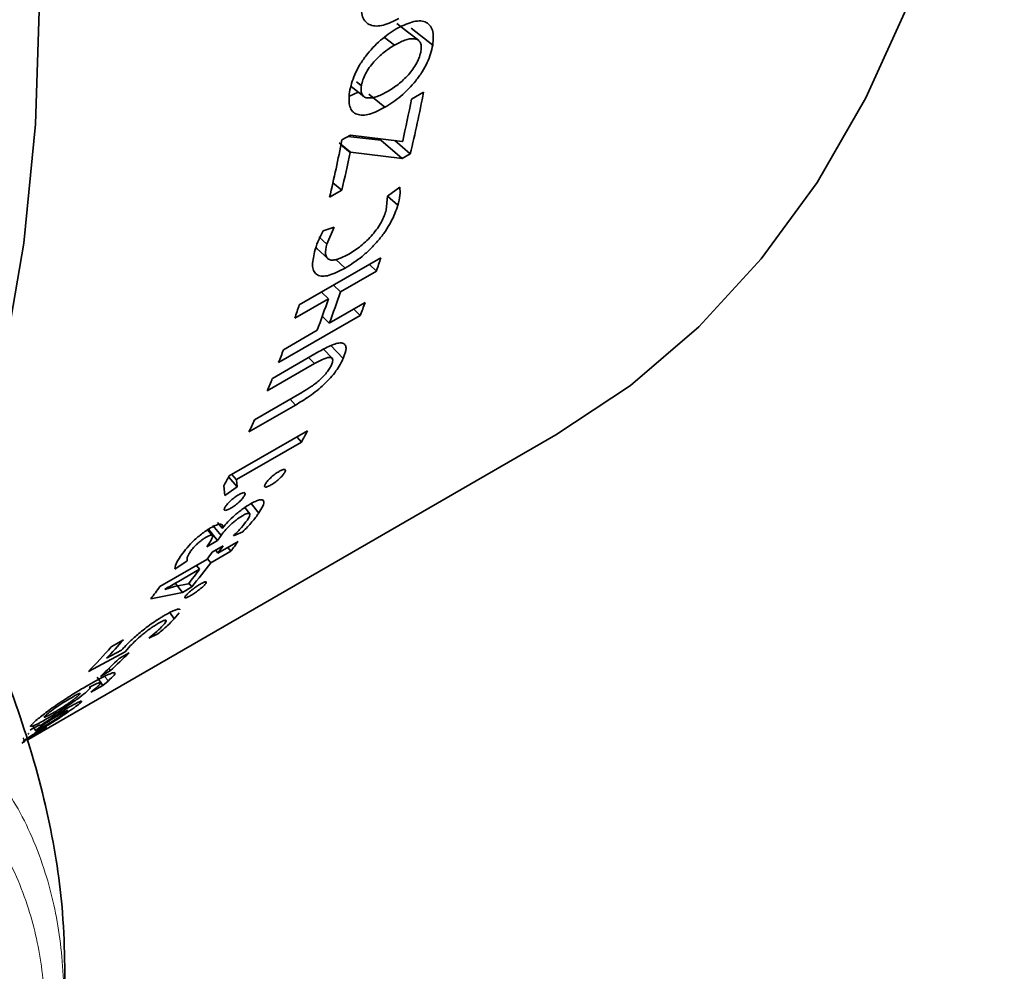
# Model space of a CAD drawing. Header units: millimetres. Extents: x 0 to 1118, y 0 to 864.
# Tile 71 of 256: x 327.37 to 335.27, y 255.52 to 263.16. Entities that reach past the tile are written whole.
import ezdxf

# ---------------------------------------------------------------- set-up
doc = ezdxf.new("R2010")
doc.units = ezdxf.units.MM

msp = doc.modelspace()

# ---------------------------------------------------------------- linework, layer by layer
at = {"color": 7, "linetype": 'Continuous', "lineweight": 35}
for p, q in [((330.5071, 263.0899), (330.6814, 262.955)), ((330.3738, 262.9554), (330.2931, 263.0164)), ((330.1074, 262.63), (330.0694, 262.6594)), ((330.0128, 262.5465), (330.0827, 262.5772)), ((330.1668, 262.5602), (330.2969, 262.4557)), ((330.6071, 262.5766), (330.5093, 262.5202)), ((330.0203, 262.2336), (329.9513, 262.1937)), ((329.9988, 262.2212), (330.2634, 262.1922)), ((330.4353, 262.1819), (330.0203, 262.2336)), ((330.2634, 262.1922), (330.4351, 262.0449)), ((329.9288, 262.1707), (330.0205, 262.0951)), ((329.9436, 262.1544), (330.0175, 262.0934)), ((330.3757, 262.1893), (330.5003, 262.0825)), ((330.4392, 262.1842), (330.4353, 262.1819)), ((330.0175, 262.0934), (330.0205, 262.0951)), ((330.0205, 262.0951), (330.4351, 262.0449)), ((330.4351, 262.0449), (330.5003, 262.0825)), ((329.8795, 261.8509), (329.9502, 261.7904)), ((330.416, 261.8155), (330.3178, 261.7429)), ((329.8525, 261.734), (329.9502, 261.7904)), ((330.3178, 261.7429), (330.3079, 261.6319)), ((330.3186, 261.7435), (330.4004, 261.6698)), ((329.8896, 261.495), (329.8023, 261.466)), ((329.8308, 261.3573), (329.8896, 261.495)), ((329.7662, 261.4154), (329.8308, 261.3573)), ((330.2643, 261.2487), (329.6095, 260.8707)), ((329.9037, 261.2348), (329.9777, 261.1655)), ((330.1727, 261.1958), (330.2285, 261.1423)), ((329.941, 260.9763), (330.2285, 261.1423)), ((329.8851, 261.0298), (329.941, 260.9763)), ((329.7874, 260.9734), (329.8433, 260.9199)), ((329.5737, 260.7643), (329.8433, 260.9199)), ((330.1379, 260.8891), (329.8503, 260.7231)), ((329.4438, 260.4081), (330.0986, 260.7861)), ((329.7938, 260.779), (329.8503, 260.7231)), ((330.0477, 260.8371), (330.0986, 260.7861)), ((329.7526, 260.6667), (329.483, 260.5111)), ((329.8636, 260.5444), (329.9625, 260.4412)), ((329.7655, 260.4955), (329.3932, 260.2806)), ((329.873, 260.4434), (329.804, 260.5147)), ((329.3516, 260.1799), (329.7318, 260.3994)), ((329.684, 260.4485), (329.7318, 260.3994)), ((329.6304, 260.1678), (329.2504, 259.9484)), ((329.2054, 259.8513), (329.5789, 260.0668)), ((329.5356, 260.1131), (329.5789, 260.0668)), ((327.4214, 257.3767), (331.6685, 259.8284)), ((329.6758, 259.8612), (329.0479, 259.4988)), ((329.1054, 259.469), (329.626, 259.7696)), ((329.5893, 259.8113), (329.626, 259.7696)), ((329.0672, 259.5099), (329.1046, 259.4675)), ((329.0686, 259.5108), (329.1054, 259.469)), ((329.0428, 259.4897), (329.1118, 259.4104)), ((329.1118, 259.4104), (329.1046, 259.4675)), ((329.0049, 259.4194), (329.0129, 259.3427)), ((329.0129, 259.3427), (329.1118, 259.4104)), ((329.222, 259.2764), (329.2841, 259.2002)), ((329.2118, 259.1955), (329.1717, 259.2441)), ((328.9525, 259.1259), (328.9912, 259.079)), ((328.911, 259.0207), (328.8761, 259.0632)), ((328.881, 259.071), (328.9542, 258.9806)), ((328.9152, 259.1017), (328.9814, 259.0205)), ((328.9931, 259.0801), (328.9912, 259.079)), ((329.0825, 259.0192), (329.1558, 259.0501)), ((328.8669, 258.9302), (328.9542, 258.9806)), ((328.893, 258.9687), (328.8669, 258.9302)), ((329.1189, 258.9731), (328.9571, 258.8797)), ((328.8984, 258.8008), (329.0601, 258.8942)), ((328.9986, 258.9368), (328.9099, 258.8856)), ((328.9571, 258.8797), (328.9391, 258.9025)), ((329.0601, 258.8942), (329.0359, 258.9252)), ((328.8684, 258.8285), (328.491, 258.6106)), ((328.6118, 258.7493), (328.7099, 258.8175)), ((328.8984, 258.8008), (328.8724, 258.834)), ((328.6389, 258.6511), (328.8096, 258.7496)), ((328.8096, 258.7496), (328.7854, 258.7806)), ((328.671, 258.5644), (328.6163, 258.6365)), ((328.7473, 258.6085), (328.7242, 258.639)), ((328.4176, 258.5125), (328.671, 258.5644)), ((328.6072, 258.6115), (328.53, 258.5882)), ((328.53, 258.5882), (328.532, 258.5909)), ((328.718, 258.6325), (328.6072, 258.6115)), ((328.671, 258.5644), (328.7473, 258.6085)), ((328.7194, 258.633), (328.718, 258.6325)), ((328.5701, 258.4028), (328.6065, 258.3521)), ((328.6065, 258.3521), (328.6462, 258.4007)), ((328.1979, 258.1832), (328.1002, 258.1268)), ((328.4018, 258.1957), (328.4745, 258.2314)), ((327.9167, 257.9291), (328.2115, 258.0883)), ((328.182, 258.0998), (328.0629, 258.0361)), ((328.2115, 258.0883), (328.2561, 258.137)), ((328.243, 258.0801), (328.1633, 258.0341)), ((328.0138, 257.8906), (328.0936, 257.9367)), ((328.0815, 257.9544), (328.0936, 257.9367)), ((327.9881, 257.8843), (328.0319, 257.8172)), ((328.0319, 257.8172), (328.0748, 257.8531)), ((327.9244, 257.8023), (327.9266, 257.8039)), ((327.9377, 257.7628), (328.0319, 257.8172)), ((327.9769, 257.7956), (327.9377, 257.7628)), ((327.4731, 257.4882), (327.4944, 257.4542)), ((327.5326, 257.4958), (327.5298, 257.4941)), ((327.3832, 257.3546), (327.4101, 257.3701)), ((327.3967, 257.3941), (327.3995, 257.3957)), ((327.7279, 255.5623), (327.7279, 255.1891))]:
    msp.add_line(p, q, dxfattribs=at)
at = {"color": 7, "linetype": 'Continuous', "lineweight": 18}
msp.add_line((328.0471, 257.8953), (328.0748, 257.8531), dxfattribs=at)
at = {"color": 7, "linetype": 'Continuous', "lineweight": 35, "flags": 128}
for points in [[(325.0743, 273.2305), (325.5745, 272.1099), (326.022, 270.9805), (326.4146, 269.8483), (326.7502, 268.7188), (327.0272, 267.598), (327.2441, 266.4915), (327.3998, 265.4049), (327.4935, 264.3438), (327.5248, 263.3137), (327.4935, 262.3196), (327.3998, 261.3668), (327.2441, 260.46), (327.0272, 259.6039), (326.7886, 258.9013)], [(334.493, 273.1887), (334.77, 272.0678), (334.9869, 270.9613), (335.1426, 269.8748), (335.2364, 268.8137), (335.2677, 267.7835), (335.2364, 266.7894), (335.1426, 265.8366), (334.9869, 264.9298), (334.77, 264.0737), (334.493, 263.2727), (334.1574, 262.5308), (333.7648, 261.8518), (333.3173, 261.2391), (332.8171, 260.696), (332.2668, 260.2251), (331.6692, 259.8288), (331.6685, 259.8284)], [(330.5653, 262.9943), (330.4784, 263.0607), (330.3915, 263.127)], [(330.0254, 262.6221), (330.0398, 262.6108), (330.1272, 262.5423)], [(329.743, 261.3295), (329.7527, 261.3206), (329.8378, 261.2428)], [(329.1054, 259.469), (329.1053, 259.4688), (329.1052, 259.4686), (329.1051, 259.4685), (329.105, 259.4683), (329.1049, 259.4681), (329.1048, 259.4679), (329.1047, 259.4677), (329.1046, 259.4675)]]:
    msp.add_lwpolyline(points, dxfattribs=at)
at = {"color": 7, "linetype": 'Continuous', "lineweight": 35}
for centre, radius, start, end in [((319.1183, 264.7217), 11.6018, 347.36645, 349.06189), ((319.3424, 264.752), 11.4728, 346.54461, 349.06977), ((318.6677, 264.3781), 11.4931, 346.69945, 349.04375), ((318.8865, 264.4073), 11.369, 346.69239, 348.25663), ((321.0303, 264.291), 9.7222, 341.10288, 341.76448), ((320.9927, 264.0387), 9.4579, 339.4782, 341.10726), ((320.3755, 263.913), 9.7222, 341.10288, 341.76448), ((320.8949, 263.9823), 9.4579, 339.4782, 341.10726), ((321.5198, 264.1158), 9.2022, 338.78753, 339.47381), ((320.865, 263.7377), 9.2022, 338.78753, 339.47381), ((321.1654, 263.6186), 8.8791, 337.21483, 337.91767), ((321.5776, 263.4384), 8.4292, 334.81375, 335.54139), ((322.7648, 263.5499), 7.8338, 331.14658, 331.90928), ((322.1302, 263.1911), 7.8414, 331.24933, 331.90905), ((323.1215, 262.9921), 7.079, 325.48156, 325.87241), ((323.6087, 263.0167), 6.8346, 322.90238, 323.727), ((323.3022, 262.9133), 6.9042, 323.72661, 324.31228), ((323.3909, 262.9645), 6.9042, 323.72661, 324.31228), ((323.5542, 262.8417), 6.6999, 320.81509, 322.90645), ((323.436, 262.8132), 6.7371, 321.64893, 322.90336), ((322.9887, 262.6484), 6.8248, 322.69827, 323.72744), ((323.4482, 262.4067), 6.3559, 316.55507, 318.35538), ((323.366, 262.3362), 6.3349, 315.91839, 318.35772), ((323.8376, 262.3915), 6.1399, 312.85744, 314.79031), ((323.9174, 262.4375), 6.1399, 312.85744, 314.79031)]:
    msp.add_arc(centre, radius, start, end, dxfattribs=at)
for points, knots in [([(330.1073, 263.3032), (330.1068, 263.2593), (330.1061, 263.1933), (330.1407, 263.1383), (330.179, 263.1135), (330.2278, 263.1056), (330.3026, 263.1151), (330.3666, 263.1472), (330.4092, 263.1686)], [0, 0, 0, 0, 0.249273, 0.373693, 0.499568, 0.624762, 0.749997, 1, 1, 1, 1]), ([(330.6814, 262.955), (330.6844, 262.9982), (330.689, 263.063), (330.6572, 263.1181), (330.6208, 263.1436), (330.5722, 263.1516), (330.4957, 263.1393), (330.4306, 263.1063), (330.3875, 263.0844)], [0, 0, 0, 0, 0.249291, 0.374408, 0.499563, 0.621848, 0.74992, 1, 1, 1, 1]), ([(330.3875, 263.0844), (330.3452, 263.0568), (330.2607, 263.0018), (330.1585, 262.892), (330.092, 262.7947), (330.0393, 262.6931), (330.0228, 262.6237), (330.0118, 262.5775)], [0, 0, 0, 0, 0.250168, 0.499649, 0.624969, 0.750161, 1, 1, 1, 1]), ([(330.3738, 262.9554), (330.4017, 262.97), (330.4573, 262.9992), (330.5204, 263.0102), (330.5602, 263.0008), (330.5808, 262.9804), (330.5881, 262.9537), (330.5888, 262.9278), (330.5872, 262.9136), (330.5863, 262.9065)], [0, 0, 0, 0, 0.25017, 0.499737, 0.629811, 0.749731, 0.874713, 0.937341, 1, 1, 1, 1]), ([(330.1075, 262.63), (330.1109, 262.6451), (330.1179, 262.6753), (330.1398, 262.7251), (330.1704, 262.7749), (330.2203, 262.8356), (330.2898, 262.902), (330.3458, 262.9376), (330.3738, 262.9554)], [0, 0, 0, 0, 0.125146, 0.250136, 0.374095, 0.50014, 0.749905, 1, 1, 1, 1]), ([(330.2969, 262.4557), (330.3393, 262.4831), (330.4239, 262.5376), (330.5284, 262.6449), (330.5974, 262.7402), (330.6529, 262.8401), (330.67, 262.909), (330.6814, 262.955)], [0, 0, 0, 0, 0.250271, 0.499757, 0.62567, 0.750314, 1, 1, 1, 1]), ([(330.5863, 262.9065), (330.5829, 262.8915), (330.576, 262.8613), (330.5539, 262.8117), (330.5228, 262.7623), (330.4727, 262.7016), (330.4024, 262.6357), (330.3463, 262.6003), (330.3182, 262.5826)], [0, 0, 0, 0, 0.125125, 0.250143, 0.375099, 0.500228, 0.749834, 1, 1, 1, 1]), ([(330.3182, 262.5826), (330.2902, 262.5678), (330.2344, 262.5384), (330.1717, 262.5269), (330.1323, 262.5357), (330.1124, 262.556), (330.1036, 262.5879), (330.1062, 262.616), (330.1075, 262.6301)], [0, 0, 0, 0, 0.2501986, 0.4998637, 0.6299611, 0.7498332, 0.874848, 1, 1, 1, 1]), ([(330.0119, 262.5776), (330.009, 262.5353), (330.0048, 262.4721), (330.0352, 262.4202), (330.071, 262.3973), (330.1178, 262.3909), (330.1908, 262.4019), (330.2544, 262.4342), (330.2969, 262.4557)], [0, 0, 0, 0, 0.249273, 0.373693, 0.499568, 0.624762, 0.749997, 1, 1, 1, 1]), ([(327.7277, 255.5623), (327.724, 255.7049), (327.7141, 256.0879), (327.6094, 256.7587), (327.3881, 257.5559), (327.0672, 258.365), (326.6557, 259.1658), (326.1614, 259.9305), (325.598, 260.6286), (324.9365, 261.2988), (324.4438, 261.6252), (324.1693, 261.807)], [0, 0, 0, 0, 0.064805, 0.174064, 0.286612, 0.39569, 0.50806, 0.625127, 0.737689, 0.853859, 1, 1, 1, 1]), ([(330.4004, 261.6698), (330.4075, 261.6971), (330.4218, 261.7517), (330.418, 261.7943), (330.416, 261.8155)], [0, 0, 0, 0, 0.500699, 1, 1, 1, 1]), ([(329.9777, 261.1655), (330.023, 261.1943), (330.091, 261.2374), (330.1825, 261.3199), (330.2465, 261.3889), (330.3022, 261.4619), (330.3618, 261.5595), (330.3849, 261.6257), (330.4004, 261.6698)], [0, 0, 0, 0, 0.249671, 0.374805, 0.499919, 0.625022, 0.750183, 1, 1, 1, 1]), ([(330.3079, 261.6319), (330.297, 261.6008), (330.2806, 261.5539), (330.2374, 261.4847), (330.1975, 261.4337), (330.1522, 261.3859), (330.0878, 261.3291), (330.04, 261.2989), (330.0083, 261.279)], [0, 0, 0, 0, 0.249666, 0.375977, 0.499879, 0.623048, 0.750163, 1, 1, 1, 1]), ([(329.8023, 261.466), (329.7867, 261.4359), (329.7555, 261.3757), (329.7397, 261.3227), (329.7317, 261.2962)], [0, 0, 0, 0, 0.4993337, 1, 1, 1, 1]), ([(330.0083, 261.279), (329.9774, 261.2629), (329.9312, 261.2387), (329.88, 261.2283), (329.8492, 261.232), (329.8294, 261.2493), (329.8156, 261.2855), (329.8247, 261.3286), (329.8308, 261.3573)], [0, 0, 0, 0, 0.250002, 0.375171, 0.500248, 0.62537, 0.750522, 1, 1, 1, 1]), ([(329.7317, 261.2962), (329.723, 261.2543), (329.7098, 261.1914), (329.7266, 261.1359), (329.753, 261.1086), (329.7937, 261.0982), (329.8651, 261.108), (329.9328, 261.1426), (329.9777, 261.1655)], [0, 0, 0, 0, 0.249658, 0.374824, 0.500002, 0.624275, 0.750263, 1, 1, 1, 1]), ([(329.9625, 260.4412), (329.9736, 260.4715), (329.9903, 260.517), (329.9787, 260.5533), (329.9557, 260.5671), (329.9183, 260.5647), (329.8564, 260.5447), (329.8018, 260.5151), (329.7655, 260.4955)], [0, 0, 0, 0, 0.249361, 0.37445, 0.499461, 0.623199, 0.749728, 1, 1, 1, 1]), ([(329.5789, 260.0668), (329.6158, 260.0892), (329.6723, 260.1235), (329.7501, 260.1814), (329.8083, 260.2313), (329.8606, 260.2851), (329.9216, 260.3597), (329.9461, 260.4087), (329.9625, 260.4412)], [0, 0, 0, 0, 0.250373, 0.383448, 0.500724, 0.625766, 0.750801, 1, 1, 1, 1]), ([(329.8678, 260.3891), (329.8632, 260.3795), (329.854, 260.3604), (329.8303, 260.3273), (329.8002, 260.2938), (329.7553, 260.2516), (329.6963, 260.2077), (329.6524, 260.1811), (329.6304, 260.1678)], [0, 0, 0, 0, 0.12507, 0.249977, 0.374945, 0.499998, 0.749552, 1, 1, 1, 1]), ([(329.7318, 260.3994), (329.7534, 260.4113), (329.7964, 260.435), (329.8441, 260.4516), (329.8694, 260.4487), (329.8791, 260.4369), (329.8786, 260.4164), (329.8714, 260.3982), (329.8678, 260.3891)], [0, 0, 0, 0, 0.250434, 0.499912, 0.626607, 0.749916, 0.874874, 1, 1, 1, 1]), ([(329.4474, 259.5344), (329.4424, 259.5314), (329.4323, 259.5252), (329.4165, 259.5145), (329.4004, 259.5022), (329.3845, 259.4887), (329.3698, 259.4747), (329.3522, 259.456), (329.3441, 259.444), (329.3387, 259.436)], [0, 0, 0, 0, 0.125253, 0.250377, 0.377181, 0.500574, 0.626122, 0.750721, 1, 1, 1, 1]), ([(329.382, 259.4258), (329.387, 259.4288), (329.3969, 259.4347), (329.4179, 259.4491), (329.4396, 259.4667), (329.4592, 259.4851), (329.4765, 259.5035), (329.4848, 259.5155), (329.4903, 259.5235)], [0, 0, 0, 0, 0.125422, 0.250694, 0.499948, 0.625167, 0.750371, 1, 1, 1, 1]), ([(329.4903, 259.5235), (329.4937, 259.5303), (329.4988, 259.5405), (329.4975, 259.5484), (329.4926, 259.551), (329.4849, 259.5509), (329.4707, 259.5469), (329.4567, 259.5394), (329.4474, 259.5344)], [0, 0, 0, 0, 0.249582, 0.374737, 0.499897, 0.625083, 0.750318, 1, 1, 1, 1]), ([(329.3387, 259.436), (329.3368, 259.4325), (329.3329, 259.4254), (329.3306, 259.4171), (329.3318, 259.4115), (329.3366, 259.4089), (329.3445, 259.4092), (329.3585, 259.4132), (329.3726, 259.4208), (329.382, 259.4258)], [0, 0, 0, 0, 0.125183, 0.250164, 0.374532, 0.500241, 0.624723, 0.750368, 1, 1, 1, 1]), ([(329.1239, 259.3477), (329.1137, 259.3414), (329.0984, 259.3318), (329.0768, 259.3153), (329.061, 259.3018), (329.0464, 259.2879), (329.0288, 259.2692), (329.0206, 259.2573), (329.0152, 259.2493)], [0, 0, 0, 0, 0.250501, 0.377888, 0.501174, 0.626172, 0.75109, 1, 1, 1, 1]), ([(329.1668, 259.3367), (329.1703, 259.3436), (329.1756, 259.354), (329.174, 259.3616), (329.1694, 259.3645), (329.1616, 259.3644), (329.1473, 259.3602), (329.1333, 259.3527), (329.1239, 259.3477)], [0, 0, 0, 0, 0.249502, 0.374497, 0.499779, 0.624969, 0.750223, 1, 1, 1, 1]), ([(329.2169, 259.2737), (329.1969, 259.2613), (329.1669, 259.2426), (329.1243, 259.2101), (329.083, 259.1754), (329.0344, 259.1294), (329.0069, 259.0965), (328.9931, 259.0801)], [0, 0, 0, 0, 0.24984, 0.374735, 0.500308, 0.75007, 1, 1, 1, 1]), ([(329.0585, 259.2391), (329.0635, 259.242), (329.0734, 259.248), (329.0892, 259.2588), (329.1053, 259.2711), (329.1211, 259.2845), (329.1358, 259.2983), (329.1532, 259.3168), (329.1614, 259.3288), (329.1668, 259.3367)], [0, 0, 0, 0, 0.125304, 0.250458, 0.375494, 0.500679, 0.626191, 0.750747, 1, 1, 1, 1]), ([(329.2841, 259.2002), (329.2965, 259.2201), (329.3213, 259.26), (329.3284, 259.2957), (329.3134, 259.3079), (329.2914, 259.3075), (329.2587, 259.2965), (329.2308, 259.2813), (329.2169, 259.2737)], [0, 0, 0, 0, 0.250301, 0.499767, 0.624896, 0.749905, 0.874919, 1, 1, 1, 1]), ([(329.0152, 259.2493), (329.0133, 259.2457), (329.0095, 259.2387), (329.0071, 259.2303), (329.0084, 259.2247), (329.0132, 259.2221), (329.021, 259.2224), (329.035, 259.2265), (329.0491, 259.234), (329.0585, 259.2391)], [0, 0, 0, 0, 0.125183, 0.250164, 0.374532, 0.500241, 0.624723, 0.750368, 1, 1, 1, 1]), ([(329.1529, 259.179), (329.1604, 259.1832), (329.1754, 259.1916), (329.193, 259.1978), (329.2056, 259.1992), (329.2157, 259.1948), (329.2119, 259.1761), (329.199, 259.1553), (329.1926, 259.1448)], [0, 0, 0, 0, 0.125673, 0.248637, 0.378729, 0.500454, 0.74965, 1, 1, 1, 1]), ([(329.1558, 259.0501), (329.1821, 259.0771), (329.2349, 259.1313), (329.2677, 259.1772), (329.2841, 259.2002)], [0, 0, 0, 0, 0.499407, 1, 1, 1, 1]), ([(328.9912, 259.079), (328.9927, 259.0873), (328.9958, 259.104), (328.9818, 259.115), (328.9481, 259.1082), (328.9145, 259.0901), (328.8977, 259.0811)], [0, 0, 0, 0, 0.250584, 0.500407, 0.750072, 1, 1, 1, 1]), ([(328.9814, 259.0205), (328.9855, 259.0264), (328.9937, 259.0381), (329.0157, 259.0647), (329.0428, 259.0937), (329.075, 259.1235), (329.1106, 259.1522), (329.136, 259.1683), (329.1529, 259.179)], [0, 0, 0, 0, 0.125418, 0.250744, 0.50076, 0.625816, 0.750924, 1, 1, 1, 1]), ([(329.1926, 259.1448), (329.1782, 259.1255), (329.1493, 259.0868), (329.1047, 259.0417), (329.0825, 259.0192)], [0, 0, 0, 0, 0.499993, 1, 1, 1, 1]), ([(328.8977, 259.0811), (328.892, 259.0777), (328.8804, 259.0709), (328.8561, 259.055), (328.8244, 259.0321), (328.7869, 259.001), (328.7403, 258.9581), (328.693, 258.9057), (328.6684, 258.8711), (328.6561, 258.8538)], [0, 0, 0, 0, 0.062664, 0.125302, 0.250316, 0.375344, 0.50042, 0.749713, 1, 1, 1, 1]), ([(328.7325, 258.8867), (328.7392, 258.896), (328.7524, 258.9144), (328.778, 258.9423), (328.8033, 258.965), (328.8236, 258.9813), (328.8439, 258.996), (328.8564, 259.0034), (328.8626, 259.0071)], [0, 0, 0, 0, 0.2516456, 0.4976908, 0.6256028, 0.7499635, 0.8752385, 1, 1, 1, 1]), ([(328.8626, 259.0071), (328.8694, 259.0108), (328.8831, 259.018), (328.8991, 259.0234), (328.9099, 259.0236), (328.9142, 259.0152), (328.9114, 258.9983), (328.8992, 258.9786), (328.893, 258.9687)], [0, 0, 0, 0, 0.125192, 0.250083, 0.374963, 0.499955, 0.749985, 1, 1, 1, 1]), ([(328.7099, 258.8175), (328.7085, 258.8254), (328.7056, 258.841), (328.7237, 258.8717), (328.7325, 258.8867)], [0, 0, 0, 0, 0.509154, 1, 1, 1, 1]), ([(328.6561, 258.8538), (328.6422, 258.8317), (328.6144, 258.7875), (328.6126, 258.7621), (328.6118, 258.7493)], [0, 0, 0, 0, 0.500656, 1, 1, 1, 1]), ([(328.532, 258.5909), (328.5495, 258.6005), (328.5845, 258.6198), (328.6208, 258.6406), (328.6389, 258.6511)], [0, 0, 0, 0, 0.5, 1, 1, 1, 1]), ([(328.8527, 258.6281), (328.8571, 258.6339), (328.8636, 258.6426), (328.8635, 258.6484), (328.8596, 258.6499), (328.8525, 258.6488), (328.8389, 258.6436), (328.825, 258.636), (328.8157, 258.6309)], [0, 0, 0, 0, 0.249655, 0.372598, 0.49992, 0.62508, 0.750305, 1, 1, 1, 1]), ([(328.8157, 258.6309), (328.8107, 258.628), (328.8007, 258.622), (328.7846, 258.6116), (328.7679, 258.6), (328.7514, 258.5874), (328.7356, 258.5747), (328.7168, 258.5579), (328.7074, 258.5475), (328.7011, 258.5406)], [0, 0, 0, 0, 0.125294, 0.250458, 0.376148, 0.500675, 0.625762, 0.750838, 1, 1, 1, 1]), ([(328.7376, 258.5382), (328.7426, 258.5411), (328.7526, 258.547), (328.7687, 258.5575), (328.7854, 258.5691), (328.8021, 258.5816), (328.8178, 258.5943), (328.8369, 258.6109), (328.8463, 258.6212), (328.8527, 258.6281)], [0, 0, 0, 0, 0.125264, 0.250383, 0.375722, 0.50054, 0.628027, 0.750595, 1, 1, 1, 1]), ([(328.7011, 258.5406), (328.6987, 258.5377), (328.694, 258.5317), (328.6904, 258.525), (328.6904, 258.5207), (328.6942, 258.5193), (328.7011, 258.5205), (328.7144, 258.5254), (328.7283, 258.5331), (328.7376, 258.5382)], [0, 0, 0, 0, 0.125205, 0.250227, 0.374454, 0.500244, 0.624773, 0.75035, 1, 1, 1, 1]), ([(328.6513, 258.425), (328.6516, 258.4261), (328.6533, 258.4321), (328.6386, 258.4304), (328.615, 258.4245), (328.5791, 258.4083), (328.5496, 258.3919), (328.5348, 258.3837)], [0, 0, 0, 0, 0.052612, 0.289463, 0.526221, 0.763036, 1, 1, 1, 1]), ([(328.5348, 258.3837), (328.527, 258.3791), (328.5113, 258.3698), (328.4784, 258.3496), (328.4349, 258.3208), (328.381, 258.2821), (328.3482, 258.2558), (328.3318, 258.2427)], [0, 0, 0, 0, 0.1252789, 0.2505045, 0.5004439, 0.7502983, 1, 1, 1, 1]), ([(328.4745, 258.2314), (328.5007, 258.2534), (328.5531, 258.2975), (328.5887, 258.3339), (328.6065, 258.3521)], [0, 0, 0, 0, 0.499629, 1, 1, 1, 1]), ([(328.4783, 258.3161), (328.4939, 258.3245), (328.5173, 258.3371), (328.5353, 258.3421), (328.5433, 258.3394), (328.5406, 258.3269), (328.5239, 258.308), (328.5155, 258.2985)], [0, 0, 0, 0, 0.249457, 0.375014, 0.499941, 0.749816, 1, 1, 1, 1]), ([(328.3318, 258.2427), (328.3061, 258.2209), (328.2548, 258.1771), (328.2219, 258.143), (328.2055, 258.126)], [0, 0, 0, 0, 0.4992565, 1, 1, 1, 1]), ([(328.2561, 258.137), (328.2686, 258.1498), (328.2935, 258.1752), (328.335, 258.2133), (328.3768, 258.2474), (328.4114, 258.2733), (328.4469, 258.2975), (328.4678, 258.3099), (328.4783, 258.3161)], [0, 0, 0, 0, 0.250495, 0.500311, 0.625289, 0.750169, 0.874965, 1, 1, 1, 1]), ([(328.5155, 258.2985), (328.5, 258.2829), (328.469, 258.2518), (328.4242, 258.2144), (328.4018, 258.1957)], [0, 0, 0, 0, 0.5001009, 1, 1, 1, 1]), ([(328.2055, 258.126), (328.2012, 258.1214), (328.1925, 258.1121), (328.1855, 258.1039), (328.182, 258.0998)], [0, 0, 0, 0, 0.5000075, 1, 1, 1, 1]), ([(328.1256, 257.9211), (328.1164, 257.9191), (328.098, 257.9151), (328.0272, 257.883), (327.9515, 257.8404), (327.9011, 257.812)], [0, 0, 0, 0, 0.250081, 0.500436, 1, 1, 1, 1]), ([(328.0748, 257.8531), (328.0951, 257.8715), (328.1356, 257.9083), (328.1289, 257.9168), (328.1256, 257.9211)], [0, 0, 0, 0, 0.500637, 1, 1, 1, 1]), ([(327.9011, 257.812), (327.8673, 257.7921), (327.7998, 257.7524), (327.7024, 257.6893), (327.6265, 257.637), (327.5561, 257.5856), (327.5201, 257.556), (327.4962, 257.5363)], [0, 0, 0, 0, 0.250459, 0.50017, 0.625422, 0.750604, 1, 1, 1, 1]), ([(327.8929, 257.7588), (327.907, 257.7715), (327.9283, 257.7906), (327.9345, 257.8028), (327.9278, 257.8025), (327.9244, 257.8023)], [0, 0, 0, 0, 0.499464, 0.749783, 1, 1, 1, 1]), ([(327.9266, 257.8039), (327.9487, 257.8153), (327.9928, 257.8379), (328.0057, 257.8381), (328.0122, 257.8382)], [0, 0, 0, 0, 0.5006172, 1, 1, 1, 1]), ([(328.0122, 257.8382), (328.012, 257.8346), (328.0117, 257.8273), (327.9885, 257.8062), (327.9769, 257.7956)], [0, 0, 0, 0, 0.499616, 1, 1, 1, 1]), ([(327.5765, 257.5461), (327.6035, 257.562), (327.644, 257.5858), (327.7046, 257.6241), (327.7499, 257.6538), (327.7934, 257.6834), (327.8463, 257.7212), (327.8743, 257.7437), (327.8929, 257.7588)], [0, 0, 0, 0, 0.249791, 0.375193, 0.500142, 0.625091, 0.750466, 1, 1, 1, 1]), ([(327.5808, 257.5841), (327.5872, 257.5893), (327.5999, 257.5999), (327.6258, 257.6194), (327.6564, 257.6411), (327.6995, 257.6697), (327.7528, 257.7032), (327.7898, 257.7248), (327.8084, 257.7357)], [0, 0, 0, 0, 0.125122, 0.250094, 0.369769, 0.499916, 0.749736, 1, 1, 1, 1]), ([(327.8253, 257.7253), (327.8147, 257.7166), (327.7987, 257.7035), (327.768, 257.6815), (327.7344, 257.6585), (327.699, 257.6358), (327.6662, 257.6158), (327.6511, 257.6069), (327.6435, 257.6025)], [0, 0, 0, 0, 0.24958, 0.374887, 0.499864, 0.749268, 0.874572, 1, 1, 1, 1]), ([(327.802, 257.6385), (327.8185, 257.651), (327.8513, 257.6759), (327.8654, 257.692), (327.8558, 257.6918), (327.8361, 257.6835), (327.806, 257.668), (327.7798, 257.653), (327.7666, 257.6456)], [0, 0, 0, 0, 0.2502229, 0.4995897, 0.6273968, 0.7497124, 0.8747965, 1, 1, 1, 1]), ([(327.8084, 257.7357), (327.8142, 257.739), (327.8257, 257.7456), (327.834, 257.7495), (327.8381, 257.7515)], [0, 0, 0, 0, 0.501081, 1, 1, 1, 1]), ([(327.8381, 257.7515), (327.8423, 257.7528), (327.8508, 257.7554), (327.8514, 257.7509), (327.8439, 257.7422), (327.8343, 257.7331), (327.8283, 257.7279), (327.8253, 257.7253)], [0, 0, 0, 0, 0.2496731, 0.499558, 0.7494508, 0.8747007, 1, 1, 1, 1]), ([(327.4866, 257.4363), (327.5001, 257.4442), (327.5272, 257.4599), (327.5739, 257.4881), (327.6208, 257.517), (327.6812, 257.5552), (327.746, 257.5982), (327.7833, 257.625), (327.802, 257.6385)], [0, 0, 0, 0, 0.125061, 0.250077, 0.375164, 0.500297, 0.749647, 1, 1, 1, 1]), ([(327.7666, 257.6456), (327.7482, 257.6347), (327.7114, 257.6131), (327.6479, 257.5731), (327.5862, 257.5325), (327.5505, 257.508), (327.5326, 257.4958)], [0, 0, 0, 0, 0.250055, 0.499634, 0.749731, 1, 1, 1, 1]), ([(327.7013, 257.593), (327.7138, 257.6), (327.7324, 257.6105), (327.746, 257.6166), (327.7528, 257.6184), (327.7488, 257.6133), (327.7371, 257.6036), (327.729, 257.5975), (327.7249, 257.5944)], [0, 0, 0, 0, 0.249269, 0.373334, 0.499694, 0.749083, 0.874348, 1, 1, 1, 1]), ([(327.4962, 257.5363), (327.4809, 257.5224), (327.4579, 257.5015), (327.4499, 257.4897), (327.4527, 257.4892), (327.4531, 257.4891)], [0, 0, 0, 0, 0.624694, 0.938533, 1, 1, 1, 1]), ([(327.4579, 257.4875), (327.4628, 257.4888), (327.4725, 257.4915), (327.5072, 257.5073), (327.5488, 257.5306), (327.5765, 257.5461)], [0, 0, 0, 0, 0.25054, 0.500995, 1, 1, 1, 1]), ([(327.5032, 257.4651), (327.5325, 257.4852), (327.5693, 257.5104), (327.623, 257.5453), (327.6601, 257.5687), (327.6848, 257.5833), (327.7013, 257.593)], [0, 0, 0, 0, 0.499342, 0.626186, 0.750272, 1, 1, 1, 1]), ([(327.7248, 257.5944), (327.7144, 257.5869), (327.6985, 257.5755), (327.6701, 257.5565), (327.6463, 257.5412), (327.6214, 257.5254), (327.5962, 257.5099), (327.5718, 257.4953), (327.5576, 257.487), (327.5505, 257.4829)], [0, 0, 0, 0, 0.249708, 0.377143, 0.499782, 0.625655, 0.749894, 0.874854, 1, 1, 1, 1]), ([(327.6435, 257.6025), (327.6286, 257.5941), (327.5988, 257.5772), (327.5733, 257.5652), (327.5632, 257.5628), (327.5622, 257.5655), (327.5671, 257.5715), (327.5741, 257.5782), (327.5785, 257.5821), (327.5808, 257.5841)], [0, 0, 0, 0, 0.250113, 0.499498, 0.624673, 0.749704, 0.874666, 0.937325, 1, 1, 1, 1]), ([(327.5359, 257.4601), (327.5309, 257.4572), (327.5208, 257.4514), (327.5042, 257.4416), (327.4868, 257.4312), (327.4691, 257.4203), (327.4519, 257.4097), (327.4307, 257.3964), (327.4193, 257.3889), (327.4117, 257.384)], [0, 0, 0, 0, 0.1252941, 0.2504577, 0.376148, 0.5006748, 0.6257625, 0.7508383, 1, 1, 1, 1]), ([(327.4387, 257.3957), (327.4437, 257.3986), (327.4538, 257.4044), (327.4704, 257.4142), (327.4879, 257.4246), (327.5057, 257.4353), (327.5229, 257.4458), (327.5443, 257.4591), (327.5557, 257.4665), (327.5633, 257.4715)], [0, 0, 0, 0, 0.125264, 0.250383, 0.375722, 0.50054, 0.628027, 0.750595, 1, 1, 1, 1]), ([(327.5298, 257.4941), (327.5307, 257.4962), (327.5325, 257.5005), (327.5196, 257.4971), (327.4919, 257.4839), (327.4634, 257.4678), (327.4491, 257.4597)], [0, 0, 0, 0, 0.250456, 0.500346, 0.750254, 1, 1, 1, 1]), ([(327.5505, 257.4829), (327.5381, 257.4759), (327.5135, 257.4619), (327.4945, 257.4531), (327.4925, 257.4545), (327.4968, 257.4594), (327.5011, 257.4632), (327.5032, 257.4651)], [0, 0, 0, 0, 0.249629, 0.499113, 0.749109, 0.874516, 1, 1, 1, 1]), ([(327.5633, 257.4715), (327.569, 257.4753), (327.5775, 257.4811), (327.5797, 257.4835), (327.5773, 257.4828), (327.5714, 257.4799), (327.5588, 257.4732), (327.5451, 257.4654), (327.5359, 257.4601)], [0, 0, 0, 0, 0.249655, 0.372598, 0.49992, 0.62508, 0.750305, 1, 1, 1, 1]), ([(327.3995, 257.3957), (327.398, 257.3941), (327.395, 257.391), (327.3935, 257.3882), (327.3977, 257.3898), (327.3995, 257.3905)], [0, 0, 0, 0, 0.3654696, 0.7307411, 1, 1, 1, 1]), ([(327.4117, 257.384), (327.4087, 257.3819), (327.4027, 257.3779), (327.3972, 257.374), (327.3955, 257.3723), (327.3978, 257.373), (327.4036, 257.3759), (327.4157, 257.3825), (327.4295, 257.3904), (327.4387, 257.3957)], [0, 0, 0, 0, 0.125205, 0.250227, 0.374454, 0.500244, 0.624773, 0.75035, 1, 1, 1, 1]), ([(327.4367, 257.4332), (327.4371, 257.4332), (327.4392, 257.4333), (327.4347, 257.4293), (327.431, 257.426)], [0, 0, 0, 0, 0.155418, 1, 1, 1, 1])]:
    msp.add_open_spline(points, degree=3, knots=knots, dxfattribs=at)
at = {"color": 7, "linetype": 'Continuous', "lineweight": 18}
for points, knots in [([(324.0887, 257.2906), (324.214, 257.3585), (324.543, 257.5366), (325.0726, 257.7255), (325.6492, 257.8148), (326.1858, 257.7656), (326.6443, 257.5869), (327.0358, 257.2857), (327.3531, 256.8716), (327.5748, 256.3584), (327.7048, 255.7914), (327.72, 255.3912), (327.7277, 255.189)], [0, 0, 0, 0, 0.065796, 0.172761, 0.282893, 0.389757, 0.499797, 0.596871, 0.703946, 0.814211, 0.906126, 1, 1, 1, 1]), ([(327.5813, 254.9845), (327.5741, 255.1704), (327.5597, 255.5423), (327.4408, 256.0633), (327.2345, 256.5348), (326.9413, 256.9157), (326.5776, 257.1947), (326.1509, 257.364), (325.6532, 257.4184), (325.1119, 257.3419), (324.6176, 257.1722), (324.3087, 257.005), (324.192, 256.9418)], [0, 0, 0, 0, 0.0929147, 0.1858152, 0.2944776, 0.4031621, 0.5002013, 0.6086254, 0.7170441, 0.8255688, 0.9340808, 1, 1, 1, 1])]:
    msp.add_open_spline(points, degree=3, knots=knots, dxfattribs=at)

doc.saveas('drawing.dxf')
